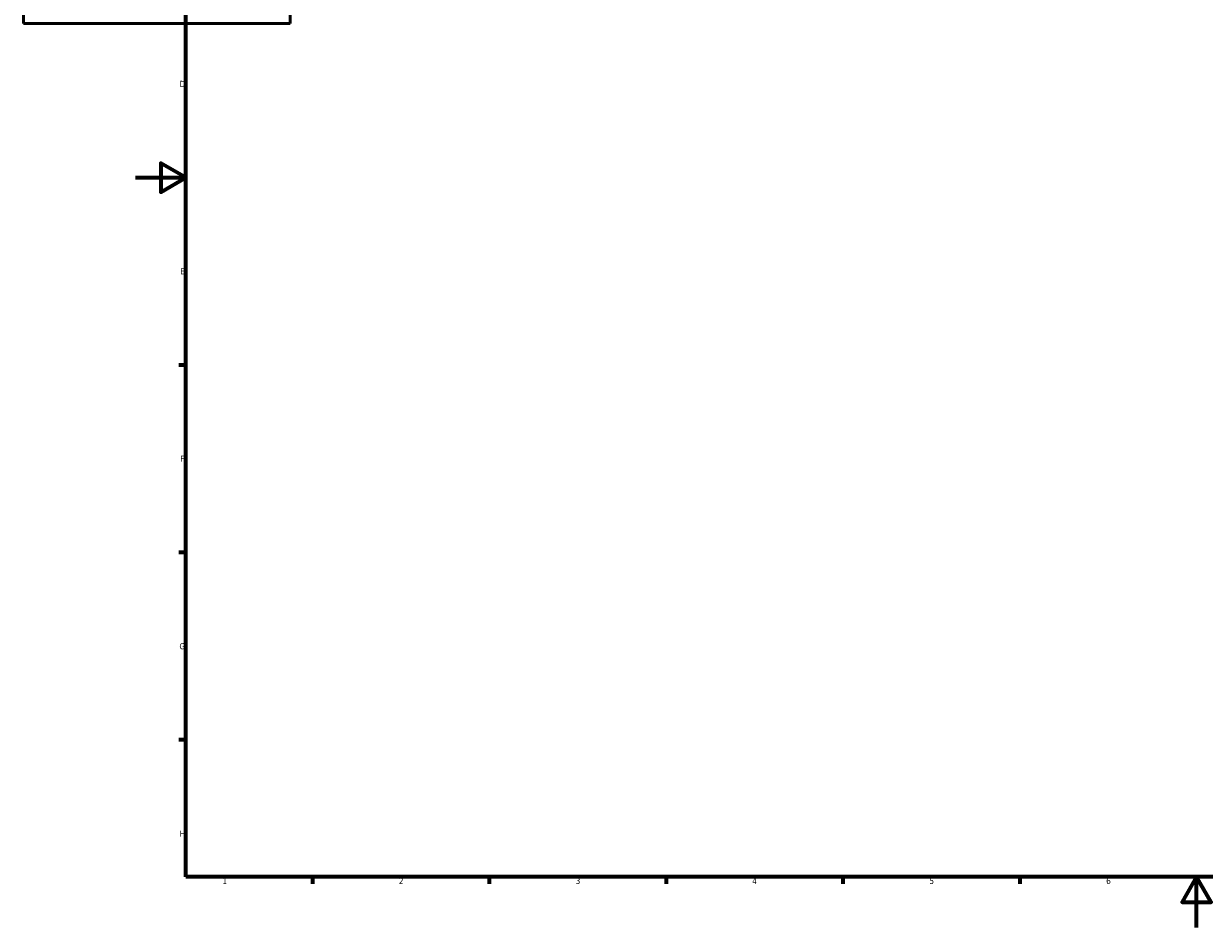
# Model space of a CAD drawing. Header units: millimetres. Extents: x -80 to 1278, y -131 to 1543.
# Tile 1 of 7: x -44 to 424, y 0 to 358. Entities that reach past the tile are written whole.
import ezdxf

# ---------------------------------------------------------------- set-up
doc = ezdxf.new("R2010")
doc.units = ezdxf.units.MM
doc.layers.add('Border (ANSI)', color=7, linetype='Continuous', lineweight=70)
doc.layers.add('Visible (ANSI)', color=7, linetype='Continuous', lineweight=50)
doc.styles.add('Note Text (ANSI)', font='tahoma.ttf')

# ---------------------------------------------------------------- blocks, each defined once
blk = doc.blocks.new('Borders Default Border')
at = {"layer": 'Border (ANSI)'}
for p, q in [((20, 222.75), (17.2, 222.75)), ((20, 148.5), (17.2, 148.5)), ((20, 74.25), (17.2, 74.25)), ((70.08, 20), (70.08, 17.2)), ((140.17, 20), (140.17, 17.2)), ((210.25, 20), (210.25, 17.2)), ((280.33, 20), (280.33, 17.2)), ((350.42, 20), (350.42, 17.2))]:
    blk.add_line(p, q, dxfattribs=at)
at = {"layer": 'Border (ANSI)', "flags": 128}
for points in [[(20, 20), (20, 574), (821, 574), (821, 20), (20, 20)], [(0, 297), (20, 297), (10, 302.77), (10, 291.23), (20, 297)], [(420.5, 0), (420.5, 20), (414.73, 10), (426.27, 10), (420.5, 20)]]:
    blk.add_lwpolyline(points, dxfattribs=at)
at = {"layer": 'Border (ANSI)', "color": 5, "true_color": 0x0000ff, "char_height": 2.4, "attachment_point": 7, "style": 'Note Text (ANSI)'}
for s, insert in [('D', (17.52, 332.93)), ('E', (17.71, 258.68)), ('F', (17.78, 184.43)), ('G', (17.4, 110.13)), ('H', (17.53, 35.93)), ('1', (34.5, 17.2)), ('2', (104.4, 17.2)), ('3', (174.46, 17.15)), ('4', (244.45, 17.2)), ('5', (314.67, 17.15)), ('6', (384.69, 17.15))]:
    blk.add_mtext(s, dxfattribs=dict(at, insert=insert))

msp = doc.modelspace()

# ---------------------------------------------------------------- linework, layer by layer
at = {"layer": 'Visible (ANSI)'}
for p, q in [((-44.34, 373.91), (-44.34, 357.99)), ((61.26, 357.99), (61.26, 373.91)), ((-44.34, 357.99), (61.26, 357.99))]:
    msp.add_line(p, q, dxfattribs=at)

# ---------------------------------------------------------------- block references
msp.add_blockref('Borders Default Border', (0, 0))

doc.saveas('drawing.dxf')
